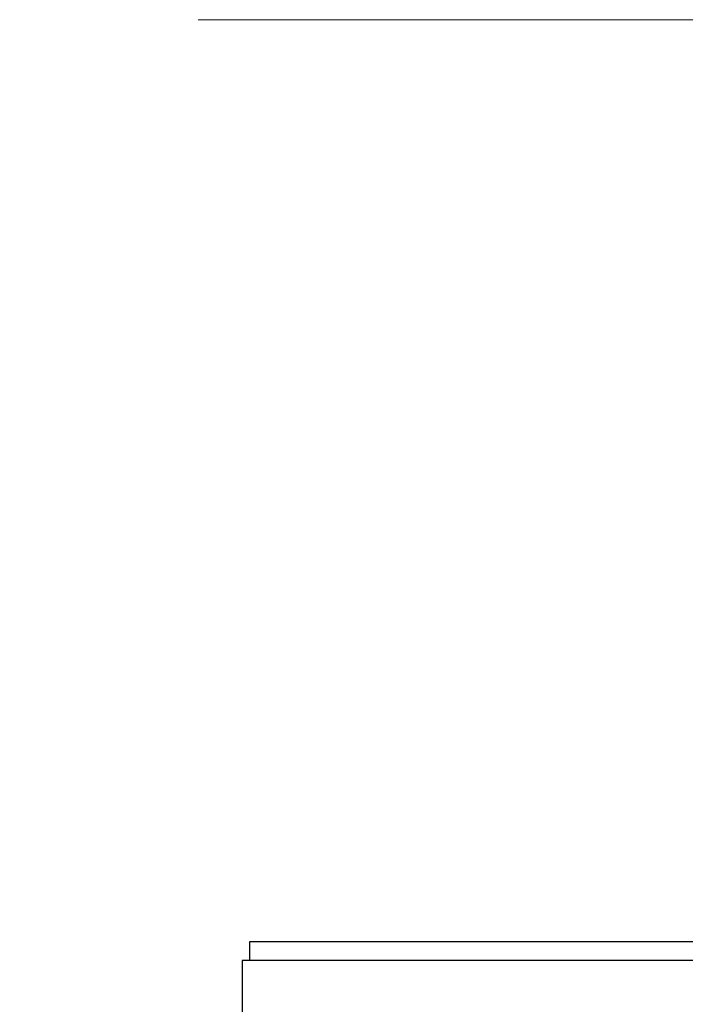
# Model space of a CAD drawing. Extents: x 0 to 796, y 0 to 496.
# Tile 166 of 222: x 389 to 395, y 311 to 320. Entities that reach past the tile are written whole.
import ezdxf

# ---------------------------------------------------------------- set-up
doc = ezdxf.new("R2010")
doc.units = 0
doc.header["$LTSCALE"] = 12
doc.header["$MEASUREMENT"] = 0
doc.layers.add('D', color=2, linetype='CONTINUOUS')
doc.layers.add('X', color=1, linetype='CONTINUOUS')
doc.styles.get("Standard").update_dxf_attribs({"font": 'SIMPLEX.SHX', "width": 0.875})
doc.dimstyles.get("Standard").update_dxf_attribs({"dimscale": 28, "dimtxt": 0.125, "dimasz": 0.125, "dimexe": 0.04375, "dimexo": 0.0625, "dimgap": 0.04375, "dimtad": 0, "dimtih": 1, "dimtoh": 1, "dimdec": 4, "dimzin": 12, "dimdsep": 46, "dimlunit": 5, "dimtxsty": 'Standard', "dimcen": 0, "dimclrd": 256, "dimclre": 256, "dimclrt": 256, "dimadec": 1, "dimazin": 3, "dimtfac": 0.875, "dimtdec": 4, "dimtofl": 0, "dimtmove": 0, "dimatfit": 2, "dimfxl": 1, "dimtolj": 1, "dimtzin": 12, "dimlwd": 13, "dimlwe": 13, "dimarcsym": 0})

# ---------------------------------------------------------------- blocks, each defined once
blk = doc.blocks.new('*D73')
at = {"layer": 'D', "lineweight": 13, "transparency": 16777216}
for p, q in [((390.4196, 320.4503), (515.3841, 320.4503)), ((514.1591, 316.9503), (514.1591, 262.9118)), ((514.1591, 194.9808), (514.1591, 256.9618)), ((441.1505, 191.4808), (515.3841, 191.4808))]:
    blk.add_line(p, q, dxfattribs=at)
at = {"layer": 'D', "transparency": 16777216}
for points in [[(513.5758, 316.9503), (514.7425, 316.9503), (514.1591, 320.4503)], [(513.5758, 194.9808), (514.7425, 194.9808), (514.1591, 191.4808)]]:
    blk.add_solid(points, dxfattribs=at)
at = {"layer": 'D', "transparency": 16777216, "insert": (514.1591, 259.9368), "char_height": 3.5, "attachment_point": 5}
blk.add_mtext('\\A1;129{}{\\C2;%%p1}', dxfattribs=at)

msp = doc.modelspace()

# ---------------------------------------------------------------- linework, layer by layer
at = {"layer": 'X'}
for p, q in [((404.78341, 311.63688), (390.90841, 311.63688)), ((390.90841, 311.63688), (390.90841, 311.45758)), ((404.85271, 311.45758), (390.83911, 311.45758)), ((390.83911, 311.45758), (390.83911, 310.83258))]:
    msp.add_line(p, q, dxfattribs=at)

# ---------------------------------------------------------------- dimensions: what is measured, and where the dimension line sits
at = {"layer": 'D'}
dim = msp.add_linear_dim(base=(514.15913, 191.48078), p1=(388.66958, 320.45026), p2=(439.40048, 191.48078), angle=90, text='<>{}{\\C2;%%p1}', dimstyle='Standard', override={"dimdec": 3}, dxfattribs=at)
dim.commit()
dim.dimension.update_dxf_attribs({"geometry": '*D73', "text_midpoint": (514.15913, 259.93683), "dimtype": 160})

doc.saveas('drawing.dxf')
